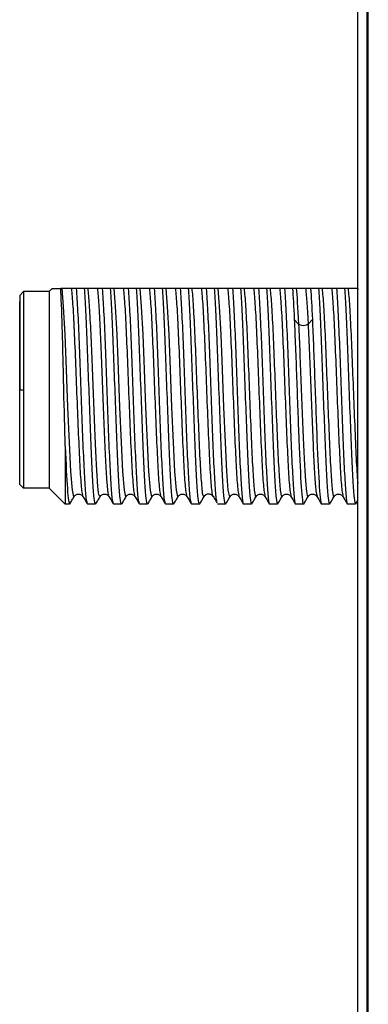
# Model space of a CAD drawing. Header units: millimetres. Extents: x 0 to 420, y 0 to 297.
# Tile 12 of 87: x 55.82 to 60.55, y 137.51 to 150.86. Entities that reach past the tile are written whole.
import ezdxf

# ---------------------------------------------------------------- set-up
doc = ezdxf.new("R2010")
doc.units = ezdxf.units.MM
doc.linetypes.add('SLD-Solido', pattern=[0])

msp = doc.modelspace()

# ---------------------------------------------------------------- linework, layer by layer
at = {"color": 7, "linetype": 'SLD-Solido', "lineweight": 25}
for p, q in [((60.5327, 126.6558), (60.5327, 177.1033)), ((60.5466, 126.2575), (60.5466, 177.0975)), ((60.4035, 126.6568), (60.4035, 176.0068)), ((55.8656, 147.176), (55.8156, 147.126)), ((56.2156, 147.176), (55.8656, 147.176)), ((56.2156, 147.176), (56.2581, 147.2185)), ((56.6956, 147.2185), (56.5882, 147.2185)), ((57.0484, 147.2185), (56.941, 147.2185)), ((57.4012, 147.2185), (57.2938, 147.2185)), ((57.754, 147.2185), (57.6466, 147.2185)), ((58.1067, 147.2185), (57.9993, 147.2185)), ((58.4595, 147.2185), (58.3521, 147.2185)), ((58.8123, 147.2185), (58.7049, 147.2185)), ((59.1651, 147.2185), (59.0577, 147.2185)), ((59.5179, 147.2185), (59.4105, 147.2185)), ((59.8706, 147.2185), (59.7632, 147.2185)), ((60.2234, 147.2185), (60.116, 147.2185)), ((60.4023, 147.2184), (60.4035, 147.2036)), ((59.5996, 146.7374), (59.5418, 146.799)), ((59.7872, 146.799), (59.7295, 146.7374)), ((55.8156, 145.8435), (55.8656, 145.8435)), ((60.4085, 144.7233), (60.4035, 144.7233)), ((55.8156, 144.561), (55.8656, 144.511)), ((56.2156, 144.511), (55.8656, 144.511)), ((56.2156, 144.511), (56.4331, 144.2935)), ((56.4923, 144.2935), (56.4331, 144.2935)), ((56.4923, 144.2935), (56.4959, 144.3101)), ((56.8451, 144.2935), (56.7377, 144.2935)), ((56.8486, 144.3078), (56.8451, 144.2935)), ((57.1979, 144.2935), (57.0905, 144.2935)), ((57.2015, 144.31), (57.1979, 144.2935)), ((57.5506, 144.2935), (57.4432, 144.2935)), ((57.5543, 144.31), (57.5506, 144.2935)), ((57.9034, 144.2935), (57.796, 144.2935)), ((57.907, 144.3099), (57.9034, 144.2935)), ((58.2562, 144.2935), (58.1488, 144.2935)), ((58.2597, 144.2974), (58.2562, 144.2935)), ((58.609, 144.2935), (58.5016, 144.2935)), ((58.6126, 144.3099), (58.609, 144.2935)), ((58.9618, 144.2935), (58.8544, 144.2935)), ((58.9618, 144.2935), (58.9654, 144.3099)), ((59.3145, 144.2935), (59.2071, 144.2935)), ((59.3145, 144.2935), (59.3182, 144.31)), ((59.6673, 144.2935), (59.5599, 144.2935)), ((59.6673, 144.2935), (59.6706, 144.3083)), ((60.0201, 144.2935), (59.9127, 144.2935)), ((60.0201, 144.2935), (60.0237, 144.31)), ((60.3729, 144.2935), (60.2655, 144.2935)), ((60.3729, 144.2935), (60.3765, 144.31)), ((60.3764, 144.2966), (60.4035, 144.3434))]:
    msp.add_line(p, q, dxfattribs=at)
at = {"color": 7, "linetype": 'SLD-Solido', "lineweight": 25, "flags": 128}
for points in [[(56.2156, 147.176), (56.2156, 147.1468), (56.2156, 147.0608), (56.2156, 146.9215), (56.2156, 146.7351), (56.2156, 146.5097), (56.2156, 146.2552), (56.2156, 145.9827), (56.2156, 145.7042), (56.2156, 145.4317), (56.2156, 145.1772), (56.2156, 144.9518), (56.2156, 144.7654), (56.2156, 144.6262), (56.2156, 144.5401), (56.2156, 144.511)], [(56.5538, 144.4105), (56.5501, 144.3935), (56.5303, 144.4826), (56.5105, 144.7388), (56.4907, 145.1308), (56.4709, 145.6103), (56.4511, 146.1185), (56.4314, 146.5928), (56.4116, 146.9751), (56.3918, 147.2184), (56.3918, 147.2184)], [(57.2594, 144.4104), (57.2556, 144.3935), (57.2358, 144.4825), (57.216, 144.7388), (57.1963, 145.1307), (57.1765, 145.6103), (57.1567, 146.1184), (57.1369, 146.5928), (57.1171, 146.9752), (57.0973, 147.2185), (57.0973, 147.2185)], [(57.6121, 144.4104), (57.6084, 144.3935), (57.5886, 144.4826), (57.5688, 144.7388), (57.549, 145.1308), (57.5292, 145.6103), (57.5095, 146.1184), (57.4897, 146.5928), (57.4699, 146.9751), (57.4501, 147.2184), (57.4501, 147.2184)], [(57.9649, 144.4103), (57.9612, 144.3935), (57.9414, 144.4825), (57.9216, 144.7388), (57.9018, 145.1308), (57.882, 145.6103), (57.8622, 146.1184), (57.8425, 146.5928), (57.8227, 146.9751), (57.8029, 147.2184), (57.8029, 147.2184)], [(58.6704, 144.4103), (58.6667, 144.3935), (58.6469, 144.4826), (58.6271, 144.7388), (58.6074, 145.1308), (58.5876, 145.6103), (58.5678, 146.1184), (58.548, 146.5928), (58.5282, 146.9751), (58.5084, 147.2184), (58.5084, 147.2184)], [(56.4331, 145.0786), (56.4331, 144.908), (56.4331, 144.7537), (56.4331, 144.6182), (56.4331, 144.504), (56.4331, 144.4131), (56.4331, 144.347), (56.4331, 144.3069), (56.4331, 144.2935)]]:
    msp.add_lwpolyline(points, dxfattribs=at)
at = {"color": 7, "linetype": 'SLD-Solido', "lineweight": 25}
for points, knots in [([(55.8656, 147.176), (55.8656, 147.176), (55.8656, 147.1413), (55.8656, 147.0078), (55.8656, 146.909), (55.8656, 146.6623), (55.8656, 146.5145), (55.8656, 146.1922), (55.8656, 146.0179), (55.8656, 145.8435)], [0, 0, 0, 0, 0.25, 0.25, 0.5, 0.5, 0.75, 0.75, 1, 1, 1, 1]), ([(56.2581, 147.2185), (56.2585, 147.2185), (56.2592, 147.2185), (56.2652, 147.2185), (56.2748, 147.2185), (56.2923, 147.2185), (56.3224, 147.2185), (56.3557, 147.2185), (56.3729, 147.2185)], [0, 0, 0, 0, 0.12307615, 0.2472988, 0.37300212, 0.50050864, 0.74333902, 1, 1, 1, 1]), ([(56.4147, 145.8435), (56.4077, 146.1436), (56.4008, 146.4388), (56.3868, 146.9237), (56.3798, 147.1125), (56.3729, 147.2184)], [0, 0, 0, 0, 0.5, 0.5, 1, 1, 1, 1]), ([(56.3918, 147.2184), (56.3889, 147.2184), (56.3832, 147.2185), (56.3763, 147.2184), (56.3729, 147.2184)], [0, 0, 0, 0, 0.4992039, 1, 1, 1, 1]), ([(56.5217, 147.2183), (56.5186, 147.2183), (56.5125, 147.2184), (56.5008, 147.2184), (56.4887, 147.2184), (56.4773, 147.2184), (56.4664, 147.2184), (56.4542, 147.2184), (56.4415, 147.2184), (56.4311, 147.2184), (56.4226, 147.2184), (56.4153, 147.2184), (56.4069, 147.2184), (56.3983, 147.2184), (56.394, 147.2183), (56.3918, 147.2183)], [0, 0, 0, 0, 0.1251369, 0.2502555, 0.340237, 0.4081225, 0.462214, 0.5000884, 0.5337228, 0.5780011, 0.6390724, 0.689264, 0.7496915, 0.8748055, 1, 1, 1, 1]), ([(56.5882, 147.2183), (56.5875, 147.2183), (56.5859, 147.2184), (56.5828, 147.2183), (56.5774, 147.2183), (56.5668, 147.2183), (56.5466, 147.2183), (56.5316, 147.2184), (56.5217, 147.2184)], [0, 0, 0, 0, 0.0310564, 0.0623196, 0.1248447, 0.2498886, 0.4999497, 1, 1, 1, 1]), ([(56.6762, 144.4107), (56.6708, 144.4258), (56.6589, 144.4597), (56.6404, 144.719), (56.6206, 145.115), (56.6008, 145.6055), (56.581, 146.1246), (56.5613, 146.6064), (56.5415, 147.0065), (56.5283, 147.1477), (56.5217, 147.2183)], [0, 0, 0, 0, 0.1035368, 0.2316, 0.3596793, 0.4877439, 0.6157931, 0.7438542, 0.8719331, 1, 1, 1, 1]), ([(56.734, 144.3101), (56.729, 144.3245), (56.7178, 144.3567), (56.7003, 144.6046), (56.6816, 144.9872), (56.663, 145.4684), (56.6443, 145.9903), (56.6256, 146.4935), (56.6069, 146.9361), (56.5945, 147.1243), (56.5882, 147.2185)], [0, 0, 0, 0, 0.1030367, 0.2311743, 0.3593119, 0.4874495, 0.6155871, 0.7437248, 0.8718624, 1, 1, 1, 1]), ([(56.8451, 144.2935), (56.8389, 144.2935), (56.8326, 144.3223), (56.8202, 144.4346), (56.814, 144.518), (56.8015, 144.7303), (56.7953, 144.8591), (56.7828, 145.1481), (56.7766, 145.3082), (56.7641, 145.6422), (56.7579, 145.816), (56.7455, 146.1583), (56.7392, 146.3268), (56.7268, 146.6399), (56.7205, 146.7846), (56.7081, 147.0342), (56.7019, 147.1391), (56.6956, 147.2185)], [0, 0, 0, 0, 0.125, 0.125, 0.25, 0.25, 0.375, 0.375, 0.5, 0.5, 0.625, 0.625, 0.75, 0.75, 0.875, 0.875, 1, 1, 1, 1]), ([(56.7446, 147.2184), (56.7379, 147.2184), (56.7243, 147.2184), (56.7053, 147.2184), (56.6956, 147.2184)], [0, 0, 0, 0, 0.493822, 1, 1, 1, 1]), ([(56.8745, 147.2184), (56.8714, 147.2184), (56.8652, 147.2184), (56.8527, 147.2183), (56.8383, 147.2182), (56.8238, 147.2182), (56.8082, 147.2183), (56.7933, 147.2182), (56.7824, 147.2181), (56.7713, 147.2182), (56.763, 147.2183), (56.7564, 147.2184), (56.751, 147.2183), (56.7469, 147.2186), (56.7451, 147.2184), (56.7446, 147.2184)], [0, 0, 0, 0, 0.1253534, 0.2506699, 0.3680775, 0.4493436, 0.5001439, 0.5357127, 0.5853811, 0.6557302, 0.7492856, 0.8081759, 0.8746264, 0.966791, 1, 1, 1, 1]), ([(56.9065, 144.4064), (56.9014, 144.4044), (56.8901, 144.4), (56.8727, 144.5779), (56.8544, 144.8831), (56.8361, 145.2935), (56.8178, 145.7606), (56.7995, 146.2375), (56.7812, 146.67), (56.7629, 147.0258), (56.7507, 147.1542), (56.7446, 147.2184)], [0, 0, 0, 0, 0.0961582, 0.2091343, 0.322111, 0.4350928, 0.5480797, 0.6610657, 0.7740462, 0.8870226, 1, 1, 1, 1]), ([(56.941, 147.2184), (56.941, 147.2184), (56.941, 147.2184), (56.9409, 147.2184), (56.9405, 147.2185), (56.9397, 147.2184), (56.9383, 147.2185), (56.9355, 147.2184), (56.9302, 147.2185), (56.9196, 147.2184), (56.8993, 147.2184), (56.8844, 147.2184), (56.8745, 147.2184)], [0, 0, 0, 0, 0.0002528, 0.0010081, 0.0039474, 0.0155888, 0.0312078, 0.0624468, 0.1249283, 0.2499036, 0.4998931, 1, 1, 1, 1]), ([(57.029, 144.4158), (57.0263, 144.4161), (57.0175, 144.4173), (57.0026, 144.5809), (56.9843, 144.8822), (56.966, 145.2938), (56.9477, 145.7606), (56.9294, 146.2375), (56.9111, 146.67), (56.8928, 147.0257), (56.8806, 147.1542), (56.8745, 147.2184)], [0, 0, 0, 0, 0.0522534, 0.1707094, 0.289189, 0.4076673, 0.5261228, 0.6445936, 0.7630779, 0.881538, 1, 1, 1, 1]), ([(57.0869, 144.3098), (57.0818, 144.3242), (57.0706, 144.3564), (57.0531, 144.6046), (57.0344, 144.9872), (57.0157, 145.4684), (56.9971, 145.9903), (56.9784, 146.4935), (56.9597, 146.9361), (56.9472, 147.1243), (56.941, 147.2185)], [0, 0, 0, 0, 0.1034341, 0.231515, 0.3595958, 0.4876766, 0.6157575, 0.7438383, 0.8719192, 1, 1, 1, 1]), ([(57.1979, 144.2935), (57.1916, 144.2935), (57.1854, 144.3223), (57.173, 144.4346), (57.1667, 144.518), (57.1543, 144.7303), (57.148, 144.8591), (57.1356, 145.1481), (57.1294, 145.3082), (57.1169, 145.6422), (57.1107, 145.816), (57.0982, 146.1583), (57.092, 146.3268), (57.0796, 146.6399), (57.0733, 146.7846), (57.0609, 147.0342), (57.0546, 147.1391), (57.0484, 147.2185)], [0, 0, 0, 0, 0.125, 0.125, 0.25, 0.25, 0.375, 0.375, 0.5, 0.5, 0.625, 0.625, 0.75, 0.75, 0.875, 0.875, 1, 1, 1, 1]), ([(57.0973, 147.2185), (57.0941, 147.2185), (57.0875, 147.2184), (57.0758, 147.2184), (57.065, 147.2184), (57.0569, 147.2184), (57.0527, 147.2184), (57.0506, 147.2184), (57.0494, 147.2184), (57.0488, 147.2184), (57.0485, 147.2184), (57.0484, 147.2184), (57.0484, 147.2184)], [0, 0, 0, 0, 0.2485717, 0.5000618, 0.7500575, 0.8750553, 0.9375539, 0.9688031, 0.9844276, 0.9960518, 0.999003, 1, 1, 1, 1]), ([(57.2273, 147.2185), (57.2237, 147.2184), (57.2174, 147.2184), (57.2056, 147.2185), (57.1943, 147.2184), (57.1829, 147.2184), (57.172, 147.2184), (57.1597, 147.2184), (57.1471, 147.2184), (57.1366, 147.2184), (57.1282, 147.2184), (57.1208, 147.2184), (57.1131, 147.2184), (57.1043, 147.2184), (57.0999, 147.2184), (57.0973, 147.2185)], [0, 0, 0, 0, 0.1433516, 0.2502831, 0.340267, 0.4081594, 0.462247, 0.500118, 0.5337434, 0.5780193, 0.6390959, 0.6892831, 0.749724, 0.8559022, 1, 1, 1, 1]), ([(57.2938, 147.2184), (57.2934, 147.2184), (57.2926, 147.2184), (57.2911, 147.2184), (57.2883, 147.2184), (57.2829, 147.2184), (57.2724, 147.2184), (57.2521, 147.2184), (57.2372, 147.2184), (57.2273, 147.2185)], [0, 0, 0, 0, 0.0155689, 0.0311939, 0.062444, 0.1249445, 0.249946, 0.4999495, 1, 1, 1, 1]), ([(57.3818, 144.4103), (57.3764, 144.4254), (57.3645, 144.4593), (57.3459, 144.719), (57.3262, 145.115), (57.3064, 145.6055), (57.2866, 146.1247), (57.2668, 146.6065), (57.247, 147.0065), (57.2338, 147.1478), (57.2273, 147.2185)], [0, 0, 0, 0, 0.1038416, 0.231864, 0.3598864, 0.487909, 0.6159317, 0.7439544, 0.8719772, 1, 1, 1, 1]), ([(57.4396, 144.3099), (57.4346, 144.3243), (57.4234, 144.3565), (57.4059, 144.6046), (57.3872, 144.9872), (57.3685, 145.4684), (57.3498, 145.9903), (57.3312, 146.4934), (57.3125, 146.9361), (57.3, 147.1243), (57.2938, 147.2185)], [0, 0, 0, 0, 0.1033529, 0.2314453, 0.3595378, 0.4876302, 0.6157227, 0.7438151, 0.8719076, 1, 1, 1, 1]), ([(57.5506, 144.2935), (57.5444, 144.2935), (57.5382, 144.3223), (57.5257, 144.4346), (57.5195, 144.518), (57.5071, 144.7303), (57.5008, 144.8591), (57.4884, 145.1481), (57.4821, 145.3082), (57.4697, 145.6422), (57.4635, 145.816), (57.451, 146.1583), (57.4448, 146.3268), (57.4323, 146.6399), (57.4261, 146.7846), (57.4136, 147.0342), (57.4074, 147.1391), (57.4012, 147.2185)], [0, 0, 0, 0, 0.125, 0.125, 0.25, 0.25, 0.375, 0.375, 0.5, 0.5, 0.625, 0.625, 0.75, 0.75, 0.875, 0.875, 1, 1, 1, 1]), ([(57.4501, 147.2184), (57.4434, 147.2184), (57.4298, 147.2184), (57.4108, 147.2184), (57.4012, 147.2185)], [0, 0, 0, 0, 0.4936809, 1, 1, 1, 1]), ([(57.58, 147.2184), (57.577, 147.2184), (57.5708, 147.2184), (57.5591, 147.2184), (57.5471, 147.2184), (57.5357, 147.2184), (57.5248, 147.2184), (57.5125, 147.2184), (57.4999, 147.2184), (57.4894, 147.2184), (57.4809, 147.2184), (57.4736, 147.2184), (57.4652, 147.2184), (57.4566, 147.2184), (57.4523, 147.2184), (57.4501, 147.2184)], [0, 0, 0, 0, 0.1251731, 0.2502952, 0.3402782, 0.4081625, 0.4622493, 0.5001161, 0.5337426, 0.5780157, 0.6390854, 0.6892779, 0.7497074, 0.8748184, 1, 1, 1, 1]), ([(57.6466, 147.2185), (57.6341, 147.2184), (57.6096, 147.2184), (57.5898, 147.2184), (57.58, 147.2184)], [0, 0, 0, 0, 0.5066951, 1, 1, 1, 1]), ([(57.7345, 144.4104), (57.7292, 144.4256), (57.7173, 144.4594), (57.6987, 144.719), (57.6789, 145.115), (57.6592, 145.6055), (57.6394, 146.1247), (57.6196, 146.6064), (57.5998, 147.0065), (57.5866, 147.1478), (57.58, 147.2184)], [0, 0, 0, 0, 0.1037688, 0.2318016, 0.3598345, 0.4878674, 0.6159004, 0.7439335, 0.8719667, 1, 1, 1, 1]), ([(57.7924, 144.3099), (57.7874, 144.3243), (57.7761, 144.3565), (57.7587, 144.6046), (57.74, 144.9872), (57.7213, 145.4684), (57.7026, 145.9903), (57.6839, 146.4934), (57.6652, 146.9361), (57.6528, 147.1243), (57.6466, 147.2185)], [0, 0, 0, 0, 0.1032749, 0.2313785, 0.3594821, 0.4875857, 0.6156893, 0.7437928, 0.8718964, 1, 1, 1, 1]), ([(57.9034, 144.2935), (57.8972, 144.2935), (57.891, 144.3223), (57.8785, 144.4346), (57.8723, 144.518), (57.8598, 144.7303), (57.8536, 144.8591), (57.8412, 145.1481), (57.8349, 145.3082), (57.8225, 145.6422), (57.8162, 145.816), (57.8038, 146.1583), (57.7976, 146.3268), (57.7851, 146.6399), (57.7789, 146.7846), (57.7664, 147.0342), (57.7602, 147.1391), (57.754, 147.2185)], [0, 0, 0, 0, 0.125, 0.125, 0.25, 0.25, 0.375, 0.375, 0.5, 0.5, 0.625, 0.625, 0.75, 0.75, 0.875, 0.875, 1, 1, 1, 1]), ([(57.8029, 147.2184), (57.7996, 147.2184), (57.7931, 147.2184), (57.7812, 147.2185), (57.7684, 147.2182), (57.7586, 147.2183), (57.754, 147.2184)], [0, 0, 0, 0, 0.2485337, 0.5000272, 0.7605237, 1, 1, 1, 1]), ([(57.9328, 147.2184), (57.9297, 147.2184), (57.9236, 147.2185), (57.9119, 147.2184), (57.8999, 147.2184), (57.8885, 147.2184), (57.8775, 147.2184), (57.8653, 147.2185), (57.8526, 147.2184), (57.8422, 147.2184), (57.8337, 147.2185), (57.8264, 147.2184), (57.818, 147.2184), (57.8094, 147.2185), (57.8051, 147.2184), (57.8029, 147.2184)], [0, 0, 0, 0, 0.1251766, 0.2502904, 0.3402709, 0.4081571, 0.462247, 0.5001173, 0.5337467, 0.5780231, 0.6390951, 0.689287, 0.7497148, 0.8748168, 1, 1, 1, 1]), ([(57.9993, 147.2184), (57.999, 147.2184), (57.9982, 147.2184), (57.9966, 147.2184), (57.9939, 147.2184), (57.9885, 147.2184), (57.9779, 147.2184), (57.9577, 147.2184), (57.9428, 147.2184), (57.9328, 147.2184)], [0, 0, 0, 0, 0.0155814, 0.0312064, 0.0624562, 0.1249587, 0.2499657, 0.4999824, 1, 1, 1, 1]), ([(58.0873, 144.4105), (58.082, 144.4256), (58.07, 144.4594), (58.0515, 144.719), (58.0317, 145.115), (58.0119, 145.6055), (57.9922, 146.1247), (57.9724, 146.6064), (57.9526, 147.0065), (57.9394, 147.1478), (57.9328, 147.2184)], [0, 0, 0, 0, 0.1036394, 0.2316915, 0.3597434, 0.4877952, 0.6158467, 0.743898, 0.8719491, 1, 1, 1, 1]), ([(58.1452, 144.31), (58.1401, 144.3244), (58.1289, 144.3566), (58.1114, 144.6046), (58.0928, 144.9872), (58.0741, 145.4684), (58.0554, 145.9903), (58.0367, 146.4934), (58.018, 146.9361), (58.0056, 147.1243), (57.9993, 147.2185)], [0, 0, 0, 0, 0.103136, 0.2312595, 0.3593829, 0.4875063, 0.6156297, 0.7437532, 0.8718766, 1, 1, 1, 1]), ([(58.2562, 144.2935), (58.25, 144.2935), (58.2437, 144.3223), (58.2313, 144.4346), (58.2251, 144.518), (58.2126, 144.7303), (58.2064, 144.8591), (58.1939, 145.1481), (58.1877, 145.3082), (58.1752, 145.6422), (58.169, 145.816), (58.1566, 146.1583), (58.1503, 146.3268), (58.1379, 146.6399), (58.1317, 146.7846), (58.1192, 147.0342), (58.113, 147.1391), (58.1067, 147.2185)], [0, 0, 0, 0, 0.125, 0.125, 0.25, 0.25, 0.375, 0.375, 0.5, 0.5, 0.625, 0.625, 0.75, 0.75, 0.875, 0.875, 1, 1, 1, 1]), ([(58.1557, 147.2184), (58.1524, 147.2184), (58.1459, 147.2184), (58.1339, 147.2185), (58.1212, 147.2182), (58.1114, 147.2183), (58.1067, 147.2184)], [0, 0, 0, 0, 0.2487195, 0.500084, 0.7605514, 1, 1, 1, 1]), ([(58.3185, 144.3982), (58.3117, 144.3841), (58.3049, 144.4019), (58.2913, 144.4993), (58.2846, 144.5788), (58.271, 144.7892), (58.2642, 144.92), (58.2506, 145.216), (58.2439, 145.3811), (58.2303, 145.7243), (58.2235, 145.9023), (58.2099, 146.2481), (58.2032, 146.4159), (58.1896, 146.7193), (58.1828, 146.8551), (58.1692, 147.0768), (58.1625, 147.1628), (58.1557, 147.2184)], [0, 0, 0, 0, 0.125, 0.125, 0.25, 0.25, 0.375, 0.375, 0.5, 0.5, 0.625, 0.625, 0.75, 0.75, 0.875, 0.875, 1, 1, 1, 1]), ([(58.2856, 147.2184), (58.2825, 147.2184), (58.2764, 147.2185), (58.2647, 147.2184), (58.2526, 147.2184), (58.2412, 147.2184), (58.2303, 147.2184), (58.2181, 147.2184), (58.2054, 147.2184), (58.195, 147.2184), (58.1865, 147.2184), (58.1791, 147.2184), (58.1708, 147.2184), (58.1622, 147.2185), (58.1578, 147.2184), (58.1557, 147.2184)], [0, 0, 0, 0, 0.1251703, 0.25029, 0.3402751, 0.4081624, 0.4622502, 0.5001169, 0.5337422, 0.5780161, 0.6390885, 0.6892823, 0.7497144, 0.8748232, 1, 1, 1, 1]), ([(58.4484, 144.3982), (58.4416, 144.3841), (58.4348, 144.4019), (58.4212, 144.4993), (58.4145, 144.5788), (58.4009, 144.7892), (58.3941, 144.92), (58.3805, 145.216), (58.3738, 145.3811), (58.3602, 145.7243), (58.3534, 145.9023), (58.3398, 146.2481), (58.3331, 146.4159), (58.3195, 146.7193), (58.3127, 146.8551), (58.2992, 147.0768), (58.2924, 147.1628), (58.2856, 147.2184)], [0, 0, 0, 0, 0.125, 0.125, 0.25, 0.25, 0.375, 0.375, 0.5, 0.5, 0.625, 0.625, 0.75, 0.75, 0.875, 0.875, 1, 1, 1, 1]), ([(58.3521, 147.2184), (58.3517, 147.2184), (58.351, 147.2184), (58.3494, 147.2184), (58.3467, 147.2184), (58.3413, 147.2184), (58.3307, 147.2184), (58.3104, 147.2184), (58.2955, 147.2184), (58.2856, 147.2184)], [0, 0, 0, 0, 0.01558103, 0.03120399, 0.06245071, 0.12494369, 0.24993424, 0.49992763, 1, 1, 1, 1]), ([(58.4924, 144.3351), (58.4892, 144.3455), (58.4798, 144.3761), (58.4642, 144.6069), (58.4455, 144.9866), (58.4268, 145.4686), (58.4082, 145.9902), (58.3895, 146.4935), (58.3708, 146.9361), (58.3583, 147.1243), (58.3521, 147.2185)], [0, 0, 0, 0, 0.06787355, 0.20103447, 0.33419539, 0.46735632, 0.60051724, 0.73367816, 0.86683908, 1, 1, 1, 1]), ([(58.609, 144.2935), (58.6027, 144.2935), (58.5965, 144.3223), (58.5841, 144.4346), (58.5778, 144.518), (58.5654, 144.7303), (58.5592, 144.8591), (58.5467, 145.1481), (58.5405, 145.3082), (58.528, 145.6422), (58.5218, 145.816), (58.5093, 146.1583), (58.5031, 146.3268), (58.4907, 146.6399), (58.4844, 146.7846), (58.472, 147.0342), (58.4658, 147.1391), (58.4595, 147.2185)], [0, 0, 0, 0, 0.125, 0.125, 0.25, 0.25, 0.375, 0.375, 0.5, 0.5, 0.625, 0.625, 0.75, 0.75, 0.875, 0.875, 1, 1, 1, 1]), ([(58.5084, 147.2184), (58.5017, 147.2184), (58.4882, 147.2184), (58.4692, 147.2184), (58.4595, 147.2185)], [0, 0, 0, 0, 0.4936592, 1, 1, 1, 1]), ([(58.6384, 147.2184), (58.6353, 147.2184), (58.6291, 147.2184), (58.6175, 147.2184), (58.6054, 147.2184), (58.594, 147.2184), (58.5831, 147.2184), (58.5708, 147.2184), (58.5582, 147.2184), (58.5477, 147.2184), (58.5393, 147.2184), (58.5319, 147.2184), (58.5235, 147.2184), (58.515, 147.2184), (58.5106, 147.2184), (58.5085, 147.2184)], [0, 0, 0, 0, 0.1251764, 0.2502966, 0.3402777, 0.4081612, 0.4622483, 0.5001162, 0.5337441, 0.5780178, 0.6390868, 0.6892783, 0.7497062, 0.8748151, 1, 1, 1, 1]), ([(58.7049, 147.2185), (58.6925, 147.2184), (58.6679, 147.2184), (58.6481, 147.2184), (58.6384, 147.2184)], [0, 0, 0, 0, 0.5067128, 1, 1, 1, 1]), ([(58.6384, 147.2184), (58.645, 147.1478), (58.6582, 147.0065), (58.6779, 146.6064), (58.6977, 146.1247), (58.7175, 145.6055), (58.7373, 145.115), (58.7571, 144.719), (58.7756, 144.4594), (58.7875, 144.4256), (58.7929, 144.4104)], [0, 0, 0, 0, 0.1280443, 0.2560885, 0.3841328, 0.5121771, 0.6402214, 0.7682657, 0.8963101, 1, 1, 1, 1]), ([(58.7049, 147.2185), (58.7111, 147.1391), (58.7174, 147.0342), (58.7298, 146.7846), (58.736, 146.6399), (58.7485, 146.3268), (58.7547, 146.1583), (58.7672, 145.816), (58.7734, 145.6422), (58.7859, 145.3082), (58.7921, 145.1481), (58.8045, 144.8591), (58.8108, 144.7303), (58.8232, 144.518), (58.8294, 144.4346), (58.8419, 144.3223), (58.8481, 144.2935), (58.8544, 144.2935)], [0, 0, 0, 0, 0.125, 0.125, 0.25, 0.25, 0.375, 0.375, 0.5, 0.5, 0.625, 0.625, 0.75, 0.75, 0.875, 0.875, 1, 1, 1, 1]), ([(58.8612, 147.2185), (58.858, 147.2184), (58.8514, 147.2184), (58.8397, 147.2184), (58.8289, 147.2184), (58.8208, 147.2184), (58.8166, 147.2184), (58.8144, 147.2184), (58.8132, 147.2184), (58.8126, 147.2184), (58.8123, 147.2184)], [0, 0, 0, 0, 0.2485552, 0.5000398, 0.7500469, 0.8750518, 0.9375537, 0.9688044, 0.9844296, 1, 1, 1, 1]), ([(58.8123, 147.2184), (58.8185, 147.1391), (58.8248, 147.0341), (58.8372, 146.7845), (58.8434, 146.6399), (58.8559, 146.3267), (58.8621, 146.1583), (58.8746, 145.816), (58.8808, 145.6422), (58.8933, 145.3082), (58.8995, 145.1481), (58.9119, 144.8592), (58.9182, 144.7303), (58.9306, 144.5181), (58.9368, 144.4346), (58.9493, 144.3224), (58.9555, 144.2934), (58.9618, 144.2935)], [0, 0, 0, 0, 0.125, 0.125, 0.25, 0.25, 0.375, 0.375, 0.5, 0.5, 0.625, 0.625, 0.75, 0.75, 0.875, 0.875, 1, 1, 1, 1]), ([(58.9911, 147.2184), (58.9875, 147.2184), (58.9813, 147.2184), (58.9694, 147.2185), (58.9582, 147.2184), (58.9468, 147.2184), (58.9359, 147.2184), (58.9237, 147.2185), (58.911, 147.2184), (58.9005, 147.2184), (58.8921, 147.2185), (58.8847, 147.2184), (58.877, 147.2185), (58.8682, 147.2184), (58.8638, 147.2184), (58.8612, 147.2184)], [0, 0, 0, 0, 0.1439814, 0.2502466, 0.3401144, 0.4078356, 0.4619173, 0.5000888, 0.5334762, 0.5777626, 0.639194, 0.6894245, 0.7497618, 0.8555487, 1, 1, 1, 1]), ([(58.8612, 147.2185), (58.8678, 147.1478), (58.881, 147.0065), (58.9008, 146.6064), (58.9206, 146.1248), (58.9404, 145.6051), (58.9601, 145.1166), (58.9799, 144.713), (58.9997, 144.4639), (59.0141, 144.3636), (59.022, 144.4039), (59.0232, 144.4103)], [0, 0, 0, 0, 0.1221076, 0.2442158, 0.366324, 0.4884324, 0.6105409, 0.7326495, 0.8547582, 0.976867, 1, 1, 1, 1]), ([(59.0577, 147.2184), (59.0573, 147.2184), (59.0565, 147.2184), (59.0549, 147.2184), (59.0522, 147.2184), (59.0468, 147.2184), (59.0363, 147.2184), (59.016, 147.2184), (59.0011, 147.2184), (58.9911, 147.2185)], [0, 0, 0, 0, 0.0155691, 0.0311948, 0.0624463, 0.1249499, 0.2499579, 0.499972, 1, 1, 1, 1]), ([(58.9911, 147.2185), (58.9977, 147.1478), (59.0109, 147.0065), (59.0307, 146.6065), (59.0505, 146.1247), (59.0703, 145.6055), (59.09, 145.115), (59.1098, 144.719), (59.1284, 144.4594), (59.1403, 144.4255), (59.1456, 144.4104)], [0, 0, 0, 0, 0.1280383, 0.2560772, 0.3841162, 0.5121554, 0.6401946, 0.768234, 0.8962734, 1, 1, 1, 1]), ([(59.0577, 147.2185), (59.0639, 147.1391), (59.0701, 147.0342), (59.0826, 146.7846), (59.0888, 146.6399), (59.1013, 146.3268), (59.1075, 146.1583), (59.1199, 145.816), (59.1262, 145.6422), (59.1386, 145.3082), (59.1449, 145.1481), (59.1573, 144.8591), (59.1635, 144.7303), (59.176, 144.518), (59.1822, 144.4346), (59.1947, 144.3223), (59.2009, 144.2935), (59.2071, 144.2935)], [0, 0, 0, 0, 0.125, 0.125, 0.25, 0.25, 0.375, 0.375, 0.5, 0.5, 0.625, 0.625, 0.75, 0.75, 0.875, 0.875, 1, 1, 1, 1]), ([(59.214, 147.2184), (59.2107, 147.2184), (59.2042, 147.2184), (59.1923, 147.2185), (59.1795, 147.2182), (59.1698, 147.2184), (59.1651, 147.2184)], [0, 0, 0, 0, 0.2486921, 0.5000896, 0.760599, 1, 1, 1, 1]), ([(59.1651, 147.2184), (59.1713, 147.139), (59.1775, 147.0342), (59.19, 146.7845), (59.1962, 146.6399), (59.2087, 146.3268), (59.2149, 146.1583), (59.2274, 145.816), (59.2336, 145.6422), (59.246, 145.3082), (59.2523, 145.1481), (59.2647, 144.8591), (59.2709, 144.7304), (59.2834, 144.518), (59.2896, 144.4347), (59.3021, 144.3223), (59.3083, 144.2936), (59.3145, 144.2935)], [0, 0, 0, 0, 0.125, 0.125, 0.25, 0.25, 0.375, 0.375, 0.5, 0.5, 0.625, 0.625, 0.75, 0.75, 0.875, 0.875, 1, 1, 1, 1]), ([(59.3439, 147.2184), (59.3408, 147.2184), (59.3347, 147.2184), (59.323, 147.2184), (59.311, 147.2184), (59.2996, 147.2184), (59.2887, 147.2184), (59.2764, 147.2184), (59.2637, 147.2183), (59.2533, 147.2184), (59.2448, 147.2184), (59.2375, 147.2184), (59.2291, 147.2184), (59.2205, 147.2184), (59.2162, 147.2184), (59.214, 147.2184)], [0, 0, 0, 0, 0.1251709, 0.2502927, 0.3402772, 0.4081629, 0.46225, 0.5001163, 0.5337419, 0.5780151, 0.6390861, 0.6892793, 0.7497104, 0.8748214, 1, 1, 1, 1]), ([(59.214, 147.2184), (59.2206, 147.1478), (59.2338, 147.0065), (59.2536, 146.6064), (59.2734, 146.1248), (59.2931, 145.6051), (59.3129, 145.1166), (59.3327, 144.7131), (59.3525, 144.464), (59.3669, 144.3636), (59.3748, 144.404), (59.376, 144.4105)], [0, 0, 0, 0, 0.1220948, 0.2441895, 0.366284, 0.4883783, 0.6104724, 0.7325664, 0.8546602, 0.9767538, 1, 1, 1, 1]), ([(59.4105, 147.2184), (59.4105, 147.2184), (59.4105, 147.2184), (59.4104, 147.2184), (59.4103, 147.2185), (59.4099, 147.2184), (59.4092, 147.2185), (59.4077, 147.2184), (59.405, 147.2185), (59.3996, 147.2184), (59.3891, 147.2185), (59.3688, 147.2184), (59.3539, 147.2184), (59.3439, 147.2184)], [0, 0, 0, 0, 0.0000554, 0.0002458, 0.0009871, 0.0039185, 0.0156054, 0.0312259, 0.0624676, 0.1249537, 0.2499349, 0.4999253, 1, 1, 1, 1]), ([(59.3439, 147.2184), (59.3505, 147.1478), (59.3637, 147.0065), (59.3835, 146.6064), (59.4033, 146.1247), (59.4231, 145.6055), (59.4428, 145.115), (59.4626, 144.719), (59.4812, 144.4593), (59.4931, 144.4255), (59.4984, 144.4103)], [0, 0, 0, 0, 0.1280237, 0.2560473, 0.3840707, 0.512094, 0.6401172, 0.7681402, 0.8961632, 1, 1, 1, 1]), ([(59.4105, 147.2185), (59.4167, 147.1391), (59.4229, 147.0342), (59.4354, 146.7846), (59.4416, 146.6399), (59.454, 146.3268), (59.4603, 146.1583), (59.4727, 145.816), (59.479, 145.6422), (59.4914, 145.3082), (59.4976, 145.1481), (59.5101, 144.8591), (59.5163, 144.7303), (59.5288, 144.518), (59.535, 144.4346), (59.5475, 144.3223), (59.5537, 144.2935), (59.5599, 144.2935)], [0, 0, 0, 0, 0.125, 0.125, 0.25, 0.25, 0.375, 0.375, 0.5, 0.5, 0.625, 0.625, 0.75, 0.75, 0.875, 0.875, 1, 1, 1, 1]), ([(59.5668, 147.2184), (59.5635, 147.2184), (59.557, 147.2184), (59.5451, 147.2184), (59.5342, 147.2183), (59.526, 147.2182), (59.5219, 147.2183), (59.5199, 147.2184), (59.5189, 147.2184), (59.5183, 147.2184), (59.518, 147.2184), (59.5179, 147.2184)], [0, 0, 0, 0, 0.2485224, 0.5000313, 0.7605372, 0.8829276, 0.9421393, 0.9712475, 0.985677, 0.9928605, 1, 1, 1, 1]), ([(59.6967, 147.2184), (59.6936, 147.2184), (59.6875, 147.2184), (59.6758, 147.2184), (59.6637, 147.2184), (59.6523, 147.2184), (59.6414, 147.2184), (59.6292, 147.2185), (59.6165, 147.2184), (59.6061, 147.2184), (59.5976, 147.2184), (59.5903, 147.2184), (59.5819, 147.2184), (59.5733, 147.2185), (59.569, 147.2184), (59.5668, 147.2184)], [0, 0, 0, 0, 0.1251771, 0.2502945, 0.3402749, 0.408159, 0.4622474, 0.5001167, 0.5337458, 0.5780208, 0.6390907, 0.6892821, 0.7497094, 0.8748151, 1, 1, 1, 1]), ([(59.7632, 147.2184), (59.7632, 147.2184), (59.7632, 147.2184), (59.7631, 147.2184), (59.7627, 147.2185), (59.762, 147.2184), (59.7605, 147.2184), (59.7578, 147.2184), (59.7524, 147.2184), (59.7418, 147.2184), (59.7215, 147.2184), (59.7066, 147.2184), (59.6967, 147.2184)], [0, 0, 0, 0, 0.0002416, 0.0009852, 0.0039178, 0.0155999, 0.031223, 0.0624702, 0.1249661, 0.249965, 0.4999766, 1, 1, 1, 1]), ([(59.9196, 147.2185), (59.9163, 147.2185), (59.9097, 147.2184), (59.898, 147.2184), (59.8872, 147.2184), (59.8791, 147.2184), (59.8749, 147.2184), (59.8728, 147.2184), (59.8717, 147.2184), (59.871, 147.2184), (59.8707, 147.2184), (59.8706, 147.2184)], [0, 0, 0, 0, 0.2485754, 0.5000649, 0.7500601, 0.8750573, 0.9375555, 0.9688045, 0.9844289, 0.9940766, 1, 1, 1, 1]), ([(59.8706, 147.2184), (59.8769, 147.139), (59.8831, 147.0342), (59.8955, 146.7845), (59.9018, 146.6399), (59.9142, 146.3267), (59.9205, 146.1583), (59.9329, 145.816), (59.9391, 145.6422), (59.9516, 145.3082), (59.9578, 145.1481), (59.9703, 144.8592), (59.9765, 144.7303), (59.989, 144.5181), (59.9952, 144.4346), (60.0076, 144.3223), (60.0139, 144.2935), (60.0201, 144.2935)], [0, 0, 0, 0, 0.125, 0.125, 0.25, 0.25, 0.375, 0.375, 0.5, 0.5, 0.625, 0.625, 0.75, 0.75, 0.875, 0.875, 1, 1, 1, 1]), ([(60.0495, 147.2185), (60.0459, 147.2184), (60.0397, 147.2184), (60.0278, 147.2185), (60.0165, 147.2184), (60.0051, 147.2184), (59.9942, 147.2184), (59.982, 147.2184), (59.9693, 147.2184), (59.9588, 147.2184), (59.9504, 147.2184), (59.943, 147.2184), (59.9353, 147.2184), (59.9266, 147.2184), (59.9221, 147.2184), (59.9196, 147.2185)], [0, 0, 0, 0, 0.1433592, 0.2502834, 0.3402673, 0.4081597, 0.4622471, 0.500118, 0.5337432, 0.578019, 0.6390955, 0.6892827, 0.7497236, 0.8558971, 1, 1, 1, 1]), ([(59.9196, 147.2185), (59.9262, 147.1478), (59.9394, 147.0065), (59.9591, 146.6064), (59.9789, 146.1248), (59.9987, 145.6051), (60.0185, 145.1166), (60.0383, 144.7131), (60.058, 144.4639), (60.0725, 144.3636), (60.0803, 144.404), (60.0816, 144.4104)], [0, 0, 0, 0, 0.1220931, 0.2441861, 0.3662791, 0.488372, 0.6104647, 0.7325574, 0.8546499, 0.9767423, 1, 1, 1, 1]), ([(60.116, 147.2184), (60.1159, 147.2184), (60.1155, 147.2184), (60.1147, 147.2184), (60.1133, 147.2184), (60.1106, 147.2184), (60.1052, 147.2184), (60.0946, 147.2184), (60.0743, 147.2184), (60.0594, 147.2184), (60.0495, 147.2185)], [0, 0, 0, 0, 0.0059081, 0.01557, 0.0311949, 0.0624448, 0.1249448, 0.2499454, 0.4999478, 1, 1, 1, 1]), ([(60.0495, 147.2185), (60.0561, 147.1478), (60.0693, 147.0065), (60.089, 146.6065), (60.1088, 146.1247), (60.1286, 145.6055), (60.1484, 145.115), (60.1682, 144.719), (60.1867, 144.4593), (60.1986, 144.4254), (60.204, 144.4103)], [0, 0, 0, 0, 0.128022, 0.256044, 0.384066, 0.5120879, 0.6401098, 0.7681317, 0.8961534, 1, 1, 1, 1]), ([(60.116, 147.2185), (60.1222, 147.1391), (60.1285, 147.0342), (60.1409, 146.7846), (60.1471, 146.6399), (60.1596, 146.3268), (60.1658, 146.1583), (60.1783, 145.816), (60.1845, 145.6422), (60.197, 145.3082), (60.2032, 145.1481), (60.2156, 144.8591), (60.2219, 144.7303), (60.2343, 144.518), (60.2406, 144.4346), (60.253, 144.3223), (60.2592, 144.2935), (60.2655, 144.2935)], [0, 0, 0, 0, 0.125, 0.125, 0.25, 0.25, 0.375, 0.375, 0.5, 0.5, 0.625, 0.625, 0.75, 0.75, 0.875, 0.875, 1, 1, 1, 1]), ([(60.2723, 147.2184), (60.2656, 147.2184), (60.2521, 147.2184), (60.233, 147.2184), (60.2234, 147.2185)], [0, 0, 0, 0, 0.4936694, 1, 1, 1, 1]), ([(60.2234, 147.2185), (60.2296, 147.1391), (60.2359, 147.0342), (60.2483, 146.7846), (60.2546, 146.6399), (60.267, 146.3268), (60.2732, 146.1583), (60.2857, 145.816), (60.2919, 145.6422), (60.3044, 145.3082), (60.3106, 145.1482), (60.323, 144.8591), (60.3293, 144.7304), (60.3417, 144.518), (60.348, 144.4347), (60.3604, 144.3224), (60.3666, 144.2935), (60.3729, 144.2935)], [0, 0, 0, 0, 0.125, 0.125, 0.25, 0.25, 0.375, 0.375, 0.5, 0.5, 0.625, 0.625, 0.75, 0.75, 0.875, 0.875, 1, 1, 1, 1]), ([(60.4023, 147.2184), (60.3992, 147.2184), (60.393, 147.2184), (60.3813, 147.2184), (60.3693, 147.2184), (60.3579, 147.2184), (60.347, 147.2184), (60.3347, 147.2184), (60.3221, 147.2184), (60.3116, 147.2184), (60.3032, 147.2184), (60.2958, 147.2184), (60.2874, 147.2184), (60.2788, 147.2184), (60.2745, 147.2184), (60.2723, 147.2184)], [0, 0, 0, 0, 0.1251733, 0.2502953, 0.3402782, 0.4081624, 0.4622492, 0.5001161, 0.5337426, 0.5780158, 0.6390855, 0.6892778, 0.7497072, 0.8748181, 1, 1, 1, 1]), ([(60.2723, 147.2184), (60.2789, 147.1478), (60.2921, 147.0065), (60.3119, 146.6063), (60.3317, 146.125), (60.3515, 145.6042), (60.3713, 145.12), (60.3886, 144.7524), (60.3993, 144.6264), (60.4035, 144.5778)], [0, 0, 0, 0, 0.1508675, 0.3017349, 0.4526021, 0.6034693, 0.7543364, 0.9052034, 1, 1, 1, 1]), ([(55.8156, 147.126), (55.8156, 147.126), (55.8156, 147.0926), (55.8156, 146.9641), (55.8156, 146.869), (55.8156, 146.6316), (55.8156, 146.4894), (55.8156, 146.1792), (55.8156, 146.0113), (55.8156, 145.8435)], [0, 0, 0, 0, 0.25, 0.25, 0.5, 0.5, 0.75, 0.75, 1, 1, 1, 1]), ([(55.8156, 145.8435), (55.8156, 145.8696), (55.8156, 145.9218), (55.8156, 146.0001), (55.8156, 146.0906), (55.8156, 146.1924), (55.8156, 146.3404), (55.8156, 146.5143), (55.8156, 146.6975), (55.8156, 146.8475), (55.8156, 146.9406), (55.8156, 146.9936), (55.8156, 147.022), (55.8156, 147.0401), (55.8156, 147.0423), (55.8156, 147.0435)], [0, 0, 0, 0, 0.04159405, 0.08325674, 0.12516749, 0.18770552, 0.25017158, 0.37508704, 0.50001347, 0.62492889, 0.74985536, 0.812121, 0.8749232, 0.93751585, 1, 1, 1, 1]), ([(59.5418, 146.799), (59.5523, 146.5717), (59.5627, 146.2938), (59.5836, 145.7196), (59.5941, 145.4242), (59.615, 144.9052), (59.6255, 144.6824), (59.6464, 144.3761), (59.6569, 144.2934), (59.6673, 144.2935)], [0, 0, 0, 0, 0.25, 0.25, 0.5, 0.5, 0.75, 0.75, 1, 1, 1, 1]), ([(59.7872, 146.799), (59.7976, 146.5717), (59.8081, 146.2938), (59.829, 145.7196), (59.8395, 145.4243), (59.8604, 144.9052), (59.8709, 144.6823), (59.8918, 144.3762), (59.9022, 144.2935), (59.9127, 144.2935)], [0, 0, 0, 0, 0.25, 0.25, 0.5, 0.5, 0.75, 0.75, 1, 1, 1, 1]), ([(59.5996, 146.7374), (59.6055, 146.6085), (59.6173, 146.3508), (59.635, 145.8904), (59.6528, 145.4316), (59.6705, 145.0125), (59.6882, 144.6732), (59.706, 144.4605), (59.7194, 144.3722), (59.7269, 144.4036), (59.7284, 144.4102)], [0, 0, 0, 0, 0.1376045, 0.2752054, 0.4128045, 0.5504009, 0.6879968, 0.8255937, 0.9631931, 1, 1, 1, 1]), ([(59.7295, 146.7374), (59.7354, 146.6085), (59.7472, 146.3509), (59.7649, 145.8904), (59.7827, 145.4319), (59.8004, 145.0114), (59.8181, 144.6774), (59.8352, 144.4542), (59.8463, 144.4198), (59.8515, 144.4037)], [0, 0, 0, 0, 0.1453167, 0.2906298, 0.4359409, 0.5812494, 0.7265572, 0.8718662, 1, 1, 1, 1]), ([(55.8156, 144.561), (55.8156, 144.5612), (55.8156, 144.5618), (55.8156, 144.5666), (55.8156, 144.5744), (55.8156, 144.5888), (55.8156, 144.6143), (55.8156, 144.6707), (55.8156, 144.7704), (55.8156, 144.9307), (55.8156, 145.1264), (55.8156, 145.3123), (55.8156, 145.4703), (55.8156, 145.5925), (55.8156, 145.7174), (55.8156, 145.8014), (55.8156, 145.8435)], [0, 0, 0, 0, 0.0311257, 0.0623006, 0.0936011, 0.125103, 0.1876904, 0.2501764, 0.375089, 0.500012, 0.6248924, 0.749849, 0.812184, 0.8747561, 0.9373614, 1, 1, 1, 1]), ([(55.8156, 144.6435), (55.8156, 144.6439), (55.8156, 144.6449), (55.8156, 144.653), (55.8156, 144.6679), (55.8156, 144.6934), (55.8156, 144.7462), (55.8156, 144.8395), (55.8156, 144.9894), (55.8156, 145.1725), (55.8156, 145.3465), (55.8156, 145.4943), (55.8156, 145.6087), (55.8156, 145.7255), (55.8156, 145.8041), (55.8156, 145.8435)], [0, 0, 0, 0, 0.0414898, 0.0831276, 0.125094, 0.1876856, 0.2501688, 0.3750822, 0.5000066, 0.6248855, 0.7498459, 0.8121679, 0.874743, 0.9373538, 1, 1, 1, 1]), ([(55.8656, 145.8435), (55.8656, 145.669), (55.8656, 145.4947), (55.8656, 145.1724), (55.8656, 145.0246), (55.8656, 144.7779), (55.8656, 144.6791), (55.8656, 144.5456), (55.8656, 144.511), (55.8656, 144.511)], [0, 0, 0, 0, 0.25, 0.25, 0.5, 0.5, 0.75, 0.75, 1, 1, 1, 1]), ([(56.4331, 145.0786), (56.443, 144.8417), (56.4528, 144.6413), (56.4726, 144.367), (56.4824, 144.2936), (56.4923, 144.2935)], [0, 0, 0, 0, 0.5, 0.5, 1, 1, 1, 1]), ([(56.4955, 144.296), (56.5053, 144.3129), (56.5249, 144.3468), (56.5445, 144.3806), (56.5543, 144.3975)], [0, 0, 0, 0, 0.5000266, 1, 1, 1, 1]), ([(56.5538, 144.3969), (56.5616, 144.4062), (56.5769, 144.4245), (56.615, 144.4344), (56.653, 144.4245), (56.6684, 144.4062), (56.6761, 144.3969)], [0, 0, 0, 0, 0.2518324, 0.4999597, 0.7481124, 1, 1, 1, 1]), ([(56.6761, 144.3969), (56.6858, 144.3802), (56.7051, 144.3468), (56.7244, 144.3134), (56.7341, 144.2967)], [0, 0, 0, 0, 0.4999744, 1, 1, 1, 1]), ([(56.8485, 144.2964), (56.8582, 144.3131), (56.8775, 144.3465), (56.8969, 144.3799), (56.9065, 144.3966)], [0, 0, 0, 0, 0.5000266, 1, 1, 1, 1]), ([(56.9066, 144.3967), (56.9143, 144.406), (56.9297, 144.4244), (56.9677, 144.4343), (57.0058, 144.4245), (57.0212, 144.4062), (57.0289, 144.3969)], [0, 0, 0, 0, 0.2518706, 0.5000524, 0.7481963, 1, 1, 1, 1]), ([(57.0289, 144.3969), (57.0386, 144.3802), (57.0579, 144.3468), (57.0773, 144.3134), (57.0869, 144.2967)], [0, 0, 0, 0, 0.4999746, 1, 1, 1, 1]), ([(57.2015, 144.2966), (57.2111, 144.3133), (57.2304, 144.3467), (57.2498, 144.3801), (57.2594, 144.3968)], [0, 0, 0, 0, 0.5000266, 1, 1, 1, 1]), ([(57.2594, 144.3967), (57.2671, 144.406), (57.2825, 144.4244), (57.3206, 144.4342), (57.3586, 144.4244), (57.374, 144.406), (57.3817, 144.3968)], [0, 0, 0, 0, 0.251842, 0.5000119, 0.7481692, 1, 1, 1, 1]), ([(57.3817, 144.3968), (57.3914, 144.3801), (57.4107, 144.3467), (57.43, 144.3133), (57.4397, 144.2966)], [0, 0, 0, 0, 0.4999731, 1, 1, 1, 1]), ([(57.5542, 144.2966), (57.5639, 144.3133), (57.5832, 144.3468), (57.6025, 144.3802), (57.6122, 144.3969)], [0, 0, 0, 0, 0.5000263, 1, 1, 1, 1]), ([(57.6121, 144.3968), (57.6199, 144.406), (57.6353, 144.4244), (57.6733, 144.4343), (57.7114, 144.4244), (57.7268, 144.406), (57.7345, 144.3968)], [0, 0, 0, 0, 0.2518545, 0.5000036, 0.7481503, 1, 1, 1, 1]), ([(57.7345, 144.3969), (57.7441, 144.3802), (57.7635, 144.3468), (57.7828, 144.3133), (57.7924, 144.2966)], [0, 0, 0, 0, 0.4999736, 1, 1, 1, 1]), ([(57.907, 144.2966), (57.9166, 144.3133), (57.936, 144.3467), (57.9553, 144.3801), (57.965, 144.3968)], [0, 0, 0, 0, 0.5000268, 1, 1, 1, 1]), ([(57.9649, 144.3968), (57.9727, 144.406), (57.988, 144.4244), (58.0261, 144.4342), (58.0642, 144.4244), (58.0795, 144.406), (58.0873, 144.3967)], [0, 0, 0, 0, 0.2518294, 0.4999819, 0.7481508, 1, 1, 1, 1]), ([(58.0872, 144.3968), (58.0969, 144.3801), (58.1162, 144.3467), (58.1355, 144.3133), (58.1452, 144.2966)], [0, 0, 0, 0, 0.4999736, 1, 1, 1, 1]), ([(58.2597, 144.2965), (58.2694, 144.3132), (58.2887, 144.3466), (58.308, 144.38), (58.3177, 144.3967)], [0, 0, 0, 0, 0.5000252, 1, 1, 1, 1]), ([(58.3129, 144.3938), (58.3165, 144.3992), (58.3236, 144.4101), (58.3393, 144.4223), (58.3569, 144.4304), (58.376, 144.4337), (58.3951, 144.4316), (58.4128, 144.4246), (58.4285, 144.4136), (58.4356, 144.4035), (58.4392, 144.3985)], [0, 0, 0, 0, 0.12593671, 0.25139185, 0.37617657, 0.50002391, 0.62386775, 0.74864265, 0.87408264, 1, 1, 1, 1]), ([(58.3435, 144.4234), (58.339, 144.4203), (58.3289, 144.4136), (58.3222, 144.4036), (58.3185, 144.3982)], [0, 0, 0, 0, 0.4555225, 1, 1, 1, 1]), ([(58.4346, 144.4131), (58.4442, 144.3966), (58.4635, 144.3635), (58.4828, 144.3305), (58.4924, 144.3139)], [0, 0, 0, 0, 0.4999946, 1, 1, 1, 1]), ([(58.6125, 144.2966), (58.6222, 144.3133), (58.6415, 144.3467), (58.6609, 144.3801), (58.6705, 144.3968)], [0, 0, 0, 0, 0.5000265, 1, 1, 1, 1]), ([(58.6705, 144.3968), (58.6782, 144.406), (58.6936, 144.4244), (58.7317, 144.4343), (58.7697, 144.4244), (58.7851, 144.406), (58.7928, 144.3968)], [0, 0, 0, 0, 0.2518421, 0.4999863, 0.7481399, 1, 1, 1, 1]), ([(58.7928, 144.3969), (58.8025, 144.3802), (58.8218, 144.3468), (58.8411, 144.3133), (58.8508, 144.2966)], [0, 0, 0, 0, 0.4999738, 1, 1, 1, 1]), ([(58.9653, 144.2966), (58.975, 144.3133), (58.9943, 144.3467), (59.0136, 144.3801), (59.0233, 144.3968)], [0, 0, 0, 0, 0.5000268, 1, 1, 1, 1]), ([(59.0233, 144.3967), (59.031, 144.406), (59.0464, 144.4244), (59.0844, 144.4342), (59.1225, 144.4244), (59.1379, 144.406), (59.1456, 144.3967)], [0, 0, 0, 0, 0.2518336, 0.4999975, 0.7481643, 1, 1, 1, 1]), ([(59.1456, 144.3968), (59.1552, 144.3801), (59.1746, 144.3467), (59.1939, 144.3133), (59.2036, 144.2966)], [0, 0, 0, 0, 0.4999733, 1, 1, 1, 1]), ([(59.3181, 144.2966), (59.3278, 144.3133), (59.3471, 144.3467), (59.3664, 144.3802), (59.3761, 144.3969)], [0, 0, 0, 0, 0.5000262, 1, 1, 1, 1]), ([(59.376, 144.3968), (59.3838, 144.406), (59.3991, 144.4244), (59.4372, 144.4343), (59.4753, 144.4244), (59.4907, 144.406), (59.4984, 144.3968)], [0, 0, 0, 0, 0.2518619, 0.5000183, 0.7481619, 1, 1, 1, 1]), ([(59.4984, 144.3968), (59.508, 144.3801), (59.5274, 144.3467), (59.5467, 144.3133), (59.5563, 144.2966)], [0, 0, 0, 0, 0.4999734, 1, 1, 1, 1]), ([(59.6705, 144.296), (59.6802, 144.3127), (59.6995, 144.3461), (59.7188, 144.3795), (59.7285, 144.3962)], [0, 0, 0, 0, 0.500024, 1, 1, 1, 1]), ([(59.7288, 144.3968), (59.7366, 144.406), (59.7519, 144.4244), (59.79, 144.4343), (59.828, 144.4244), (59.8434, 144.4061), (59.8511, 144.3968)], [0, 0, 0, 0, 0.25183508, 0.49997672, 0.74813564, 1, 1, 1, 1]), ([(59.8514, 144.3963), (59.8611, 144.3796), (59.8804, 144.3462), (59.8997, 144.3128), (59.9094, 144.2961)], [0, 0, 0, 0, 0.49997728, 1, 1, 1, 1]), ([(60.0237, 144.2966), (60.0333, 144.3133), (60.0527, 144.3467), (60.072, 144.3801), (60.0817, 144.3968)], [0, 0, 0, 0, 0.5000265, 1, 1, 1, 1]), ([(60.0816, 144.3967), (60.0893, 144.406), (60.1047, 144.4244), (60.1428, 144.4342), (60.1809, 144.4244), (60.1962, 144.406), (60.204, 144.3968)], [0, 0, 0, 0, 0.251843, 0.5000129, 0.7481695, 1, 1, 1, 1]), ([(60.2039, 144.3968), (60.2136, 144.3801), (60.2329, 144.3467), (60.2522, 144.3133), (60.2619, 144.2966)], [0, 0, 0, 0, 0.4999731, 1, 1, 1, 1])]:
    msp.add_open_spline(points, degree=3, knots=knots, dxfattribs=at)
for points in [[(59.5179, 147.2184), (59.5258, 147.1167), (59.5338, 146.9726), (59.5418, 146.799)], [(59.5668, 147.2184), (59.5777, 147.1288), (59.5886, 146.9594), (59.5996, 146.7374)], [(59.6967, 147.2184), (59.7076, 147.1288), (59.7185, 146.9594), (59.7295, 146.7374)], [(59.7632, 147.2185), (59.7712, 147.1167), (59.7792, 146.9726), (59.7872, 146.799)], [(59.7295, 146.7374), (59.7164, 146.7234), (59.6645, 146.7051), (59.6126, 146.7234), (59.5996, 146.7374)], [(56.4331, 145.0786), (56.427, 145.3135), (56.4208, 145.58), (56.4147, 145.8435)]]:
    msp.add_open_spline(points, degree=3, dxfattribs=at)

doc.saveas('drawing.dxf')
